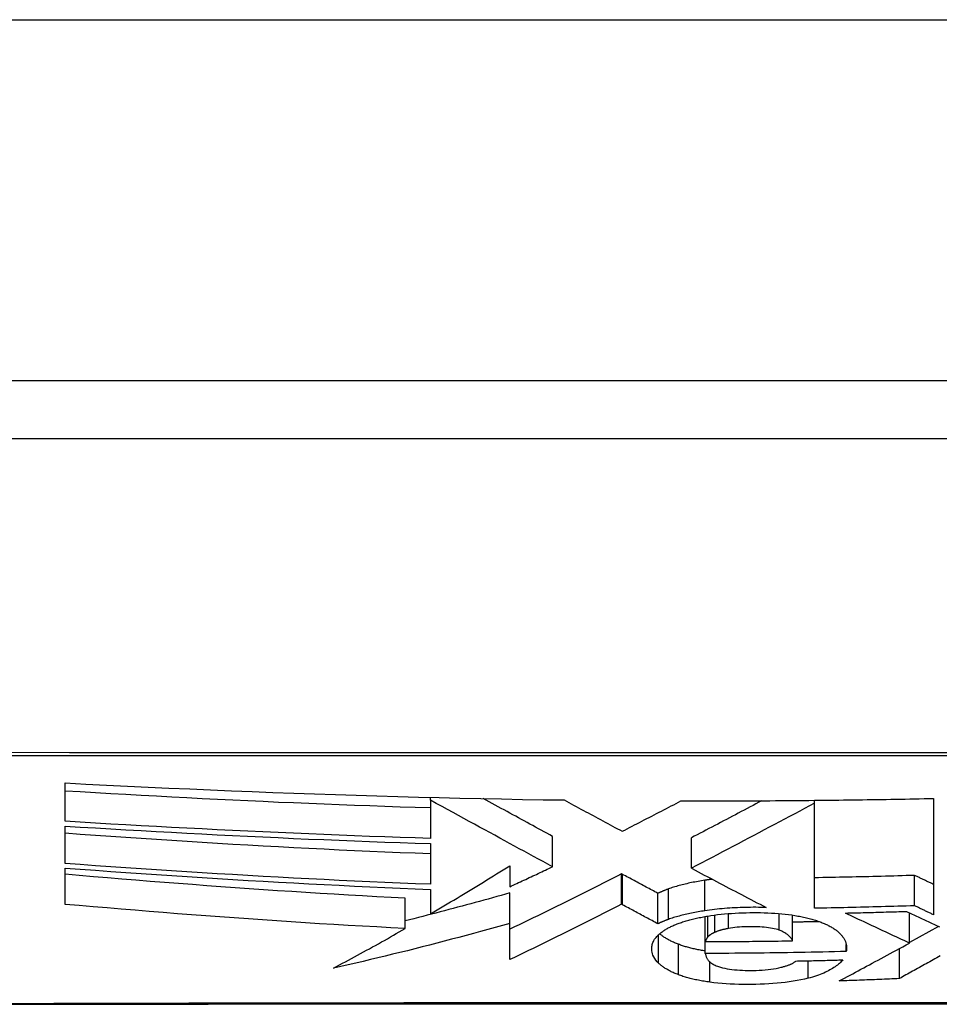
# Model space of a CAD drawing. Header units: inches. Extents: x 19 to 446, y 48 to 210.
# Tile 23 of 256: x 58.814 to 59.066, y 47.607 to 47.877. Entities that reach past the tile are written whole.
import ezdxf

# ---------------------------------------------------------------- set-up
doc = ezdxf.new("R2010")
doc.units = ezdxf.units.IN
doc.header["$MEASUREMENT"] = 0
doc.layers.add('Visible Edges(ANSI)', color=7, linetype='Continuous', lineweight=25)
doc.layers.add('Visible Tangent Edges(ANSI)', color=7, linetype='Continuous', lineweight=25)

msp = doc.modelspace()

# ---------------------------------------------------------------- linework, layer by layer
at = {"layer": 'Visible Edges(ANSI)'}
for p, q in [((60.32648, 47.77821), (18.72148, 47.77821)), ((58.57279, 47.76246), (59.43017, 47.76246)), ((58.82632, 47.65756), (58.82632, 47.66806)), ((58.92648, 47.66332), (58.92648, 47.6641)), ((58.92649, 47.66332), (58.92648, 47.66332)), ((58.92648, 47.66332), (58.92648, 47.65288)), ((59.03169, 47.6633), (59.03238, 47.66331)), ((59.03169, 47.66252), (59.03169, 47.6633)), ((59.03169, 47.63373), (59.03169, 47.66252)), ((59.03238, 47.66331), (59.03318, 47.66332)), ((59.06431, 47.66382), (59.06431, 47.63194)), ((58.82632, 47.64599), (58.82632, 47.65625)), ((58.9599, 47.64509), (58.9599, 47.65343)), ((58.92648, 47.65147), (58.92648, 47.6403)), ((58.99797, 47.64469), (58.99797, 47.65303)), ((58.94817, 47.64535), (58.94817, 47.63961)), ((58.82632, 47.6348), (58.82632, 47.64473)), ((58.97909, 47.64302), (58.97885, 47.64315)), ((58.97885, 47.63481), (58.97885, 47.64315)), ((58.99797, 47.64469), (58.99813, 47.64461)), ((59.05914, 47.63441), (59.05914, 47.64274)), ((58.92648, 47.63891), (58.92648, 47.63222)), ((58.94818, 47.62959), (58.94818, 47.63792)), ((58.98879, 47.62946), (58.98879, 47.63781)), ((58.91954, 47.62818), (58.91954, 47.63649)), ((58.97909, 47.63468), (58.97885, 47.63481)), ((59.02571, 47.62481), (59.02571, 47.63184)), ((59.05776, 47.62418), (59.05776, 47.63247)), ((58.94817, 47.61965), (58.94818, 47.62959)), ((59.00178, 47.62461), (59.00178, 47.63147)), ((59.06566, 47.62874), (59.05776, 47.62432)), ((59.00178, 47.62135), (59.00178, 47.62461)), ((59.04041, 47.6219), (59.04041, 47.62377)), ((59.05496, 47.61444), (59.05496, 47.62267))]:
    msp.add_line(p, q, dxfattribs=at)
at = {"layer": 'Visible Edges(ANSI)', "flags": 128}
for points in [[(58.82632, 47.66806), (58.83201, 47.66776), (58.83771, 47.66748), (58.8434, 47.6672), (58.8491, 47.66693), (58.85479, 47.66666), (58.86049, 47.66641), (58.86619, 47.66616), (58.87189, 47.66592), (58.87759, 47.66569), (58.8833, 47.66547), (58.889, 47.66526), (58.8947, 47.66505), (58.90039, 47.66486), (58.90609, 47.66468), (58.91178, 47.6645), (58.91747, 47.66434), (58.92316, 47.66419), (58.92885, 47.66404), (58.93455, 47.66391), (58.94024, 47.66379), (58.94595, 47.66367), (58.95165, 47.66357), (58.95736, 47.66348), (58.96307, 47.6634)], [(58.92648, 47.66121), (58.92231, 47.66133), (58.91814, 47.66147), (58.91397, 47.66161), (58.90981, 47.66175), (58.90564, 47.66191), (58.90147, 47.66206), (58.8973, 47.66223), (58.89313, 47.6624), (58.88896, 47.66257), (58.88479, 47.66275), (58.88062, 47.66294), (58.87644, 47.66313), (58.87226, 47.66333), (58.86809, 47.66353), (58.86391, 47.66374), (58.85973, 47.66396), (58.85555, 47.66418), (58.85138, 47.6644), (58.8472, 47.66463), (58.84302, 47.66486), (58.83885, 47.6651), (58.83467, 47.66534), (58.8305, 47.66559), (58.82632, 47.66584)], [(58.9599, 47.64509), (58.95861, 47.64579), (58.95731, 47.6465), (58.95602, 47.6472), (58.95472, 47.64791), (58.95342, 47.64862), (58.95211, 47.64933), (58.95079, 47.65005), (58.94947, 47.65077), (58.94814, 47.6515), (58.9468, 47.65223), (58.94545, 47.65297), (58.94409, 47.65371), (58.94271, 47.65446), (58.94133, 47.65522), (58.93992, 47.65598), (58.93851, 47.65676), (58.93707, 47.65754), (58.93562, 47.65833), (58.93415, 47.65914), (58.93266, 47.65995), (58.93115, 47.66078), (58.92962, 47.66161), (58.92806, 47.66246), (58.92649, 47.66332)], [(58.9599, 47.65343), (58.95913, 47.65385), (58.95836, 47.65427), (58.95759, 47.65468), (58.95682, 47.6551), (58.95605, 47.65552), (58.95528, 47.65594), (58.9545, 47.65637), (58.95373, 47.65679), (58.95295, 47.65721), (58.95217, 47.65764), (58.95139, 47.65806), (58.95061, 47.65849), (58.94982, 47.65892), (58.94903, 47.65935), (58.94824, 47.65978), (58.94744, 47.66022), (58.94664, 47.66065), (58.94584, 47.66109), (58.94503, 47.66153), (58.94422, 47.66197), (58.9434, 47.66242), (58.94258, 47.66287), (58.94176, 47.66332), (58.94093, 47.66377)], [(58.96307, 47.6634), (58.96372, 47.66305), (58.96438, 47.66269), (58.96504, 47.66234), (58.9657, 47.66198), (58.96636, 47.66162), (58.96702, 47.66127), (58.96768, 47.66091), (58.96835, 47.66055), (58.96901, 47.66019), (58.96968, 47.65984), (58.97034, 47.65948), (58.97101, 47.65912), (58.97168, 47.65876), (58.97234, 47.6584), (58.97301, 47.65804), (58.97368, 47.65768), (58.97435, 47.65732), (58.97502, 47.65696), (58.97568, 47.6566), (58.97635, 47.65624), (58.97702, 47.65589), (58.97769, 47.65553), (58.97835, 47.65517), (58.97902, 47.65481)], [(58.97902, 47.65481), (58.97969, 47.65516), (58.98036, 47.6555), (58.98103, 47.65585), (58.9817, 47.65619), (58.98237, 47.65654), (58.98305, 47.65689), (58.98372, 47.65724), (58.98439, 47.65758), (58.98506, 47.65793), (58.98573, 47.65828), (58.9864, 47.65863), (58.98708, 47.65897), (58.98775, 47.65932), (58.98842, 47.65967), (58.98909, 47.66002), (58.98976, 47.66037), (58.99043, 47.66072), (58.9911, 47.66106), (58.99177, 47.66141), (58.99244, 47.66176), (58.99311, 47.66211), (58.99377, 47.66246), (58.99444, 47.66281), (58.99511, 47.66315)], [(58.99511, 47.66315), (58.99663, 47.66315), (58.99816, 47.66315), (58.99968, 47.66315), (59.00121, 47.66315), (59.00273, 47.66315), (59.00426, 47.66315), (59.00578, 47.66315), (59.0073, 47.66315), (59.00883, 47.66316), (59.01035, 47.66316), (59.01188, 47.66317), (59.0134, 47.66317), (59.01492, 47.66318), (59.01645, 47.66319), (59.01797, 47.66319), (59.0195, 47.6632), (59.02102, 47.66321), (59.02255, 47.66322), (59.02407, 47.66324), (59.0256, 47.66325), (59.02712, 47.66326), (59.02864, 47.66327), (59.03017, 47.66329), (59.03169, 47.6633)], [(59.01726, 47.66319), (59.01646, 47.66277), (59.01565, 47.66234), (59.01485, 47.66192), (59.01404, 47.66149), (59.01324, 47.66106), (59.01243, 47.66064), (59.01163, 47.66021), (59.01082, 47.65979), (59.01001, 47.65936), (59.0092, 47.65893), (59.0084, 47.65851), (59.00759, 47.65808), (59.00678, 47.65766), (59.00598, 47.65723), (59.00517, 47.65681), (59.00437, 47.65639), (59.00356, 47.65596), (59.00276, 47.65554), (59.00196, 47.65512), (59.00116, 47.6547), (59.00036, 47.65428), (58.99956, 47.65387), (58.99876, 47.65345), (58.99797, 47.65303)], [(59.03169, 47.66252), (59.03035, 47.66181), (59.029, 47.66109), (59.02764, 47.66037), (59.02627, 47.65964), (59.02489, 47.6589), (59.02351, 47.65817), (59.02211, 47.65742), (59.02071, 47.65668), (59.0193, 47.65593), (59.01789, 47.65518), (59.01647, 47.65443), (59.01505, 47.65368), (59.01362, 47.65292), (59.0122, 47.65217), (59.01077, 47.65142), (59.00934, 47.65066), (59.00791, 47.64991), (59.00648, 47.64916), (59.00505, 47.6484), (59.00363, 47.64766), (59.00221, 47.64691), (59.00079, 47.64617), (58.99938, 47.64543), (58.99797, 47.64469)], [(59.03318, 47.66332), (59.03448, 47.66333), (59.03578, 47.66335), (59.03708, 47.66337), (59.03837, 47.66338), (59.03967, 47.6634), (59.04097, 47.66341), (59.04227, 47.66343), (59.04356, 47.66345), (59.04486, 47.66347), (59.04616, 47.66349), (59.04746, 47.66351), (59.04875, 47.66353), (59.05005, 47.66355), (59.05135, 47.66357), (59.05264, 47.66359), (59.05394, 47.66362), (59.05524, 47.66364), (59.05653, 47.66366), (59.05783, 47.66369), (59.05912, 47.66371), (59.06042, 47.66374), (59.06172, 47.66376), (59.06301, 47.66379), (59.06431, 47.66382)], [(58.92648, 47.65288), (58.92231, 47.65301), (58.91814, 47.65314), (58.91397, 47.65328), (58.90979, 47.65343), (58.90562, 47.65359), (58.90144, 47.65375), (58.89727, 47.65391), (58.89309, 47.65408), (58.88891, 47.65426), (58.88473, 47.65445), (58.88056, 47.65463), (58.87638, 47.65483), (58.8722, 47.65503), (58.86803, 47.65523), (58.86385, 47.65545), (58.85968, 47.65566), (58.85551, 47.65588), (58.85134, 47.65611), (58.84716, 47.65634), (58.84299, 47.65657), (58.83882, 47.65681), (58.83466, 47.65706), (58.83049, 47.65731), (58.82632, 47.65756)], [(58.82632, 47.65625), (58.83048, 47.65599), (58.83465, 47.65574), (58.83882, 47.65549), (58.84298, 47.65524), (58.84715, 47.655), (58.85132, 47.65477), (58.85549, 47.65454), (58.85966, 47.65431), (58.86383, 47.65409), (58.86801, 47.65388), (58.87218, 47.65367), (58.87635, 47.65346), (58.88053, 47.65326), (58.88471, 47.65307), (58.88888, 47.65288), (58.89306, 47.6527), (58.89724, 47.65253), (58.90142, 47.65236), (58.9056, 47.65219), (58.90978, 47.65203), (58.91396, 47.65188), (58.91813, 47.65174), (58.92231, 47.6516), (58.92648, 47.65147)], [(58.92648, 47.64863), (58.92231, 47.64879), (58.91815, 47.64895), (58.91398, 47.64912), (58.90981, 47.6493), (58.90564, 47.64949), (58.90148, 47.64968), (58.89731, 47.64989), (58.89314, 47.65009), (58.88897, 47.65031), (58.8848, 47.65053), (58.88063, 47.65076), (58.87645, 47.65099), (58.87228, 47.65124), (58.8681, 47.65148), (58.86392, 47.65174), (58.85974, 47.65199), (58.85556, 47.65226), (58.85138, 47.65253), (58.8472, 47.65281), (58.84302, 47.65309), (58.83884, 47.65337), (58.83467, 47.65366), (58.83049, 47.65396), (58.82632, 47.65426)], [(58.92648, 47.6403), (58.92232, 47.64046), (58.91815, 47.64063), (58.91398, 47.64081), (58.90981, 47.64099), (58.90564, 47.64118), (58.90147, 47.64137), (58.89729, 47.64158), (58.89312, 47.64179), (58.88894, 47.64201), (58.88476, 47.64223), (58.88059, 47.64246), (58.87641, 47.6427), (58.87223, 47.64294), (58.86805, 47.64319), (58.86387, 47.64345), (58.85969, 47.64371), (58.85551, 47.64398), (58.85134, 47.64425), (58.84716, 47.64453), (58.84299, 47.64481), (58.83882, 47.6451), (58.83465, 47.64539), (58.83048, 47.64569), (58.82632, 47.64599)], [(58.92648, 47.63222), (58.92739, 47.63275), (58.92829, 47.63328), (58.9292, 47.63382), (58.93011, 47.63436), (58.93101, 47.6349), (58.93192, 47.63544), (58.93283, 47.63598), (58.93374, 47.63653), (58.93464, 47.63708), (58.93555, 47.63762), (58.93646, 47.63817), (58.93736, 47.63872), (58.93827, 47.63927), (58.93917, 47.63982), (58.94008, 47.64037), (58.94098, 47.64092), (58.94189, 47.64147), (58.94279, 47.64203), (58.94369, 47.64258), (58.94459, 47.64313), (58.94549, 47.64369), (58.94638, 47.64424), (58.94728, 47.64479), (58.94817, 47.64535)], [(58.94817, 47.63961), (58.94866, 47.63983), (58.94915, 47.64006), (58.94964, 47.64029), (58.95013, 47.64051), (58.95062, 47.64074), (58.9511, 47.64097), (58.95159, 47.6412), (58.95208, 47.64142), (58.95257, 47.64165), (58.95306, 47.64188), (58.95355, 47.64211), (58.95404, 47.64234), (58.95453, 47.64257), (58.95502, 47.64279), (58.95551, 47.64302), (58.95599, 47.64325), (58.95648, 47.64348), (58.95697, 47.64371), (58.95746, 47.64394), (58.95795, 47.64417), (58.95843, 47.6444), (58.95892, 47.64463), (58.95941, 47.64486), (58.9599, 47.64509)], [(58.82632, 47.64473), (58.83049, 47.64442), (58.83467, 47.64412), (58.83885, 47.64382), (58.84302, 47.64352), (58.8472, 47.64323), (58.85138, 47.64295), (58.85556, 47.64267), (58.85975, 47.64239), (58.86393, 47.64213), (58.8681, 47.64187), (58.87228, 47.64161), (58.87646, 47.64136), (58.88063, 47.64112), (58.88481, 47.64088), (58.88898, 47.64065), (58.89315, 47.64043), (58.89731, 47.64022), (58.90148, 47.64001), (58.90565, 47.63981), (58.90981, 47.63961), (58.91398, 47.63943), (58.91815, 47.63925), (58.92231, 47.63908), (58.92648, 47.63891)], [(58.91954, 47.63649), (58.91565, 47.63669), (58.91176, 47.6369), (58.90787, 47.63711), (58.90398, 47.63733), (58.90009, 47.63756), (58.89621, 47.63779), (58.89232, 47.63803), (58.88844, 47.63828), (58.88456, 47.63854), (58.88068, 47.6388), (58.8768, 47.63907), (58.87292, 47.63934), (58.86904, 47.63962), (58.86516, 47.63991), (58.86128, 47.6402), (58.85741, 47.64049), (58.85353, 47.64079), (58.84964, 47.6411), (58.84576, 47.64141), (58.84187, 47.64173), (58.83798, 47.64205), (58.83409, 47.64238), (58.83021, 47.64271), (58.82632, 47.64304)], [(58.97885, 47.64315), (58.9776, 47.64252), (58.97635, 47.64188), (58.9751, 47.64124), (58.97383, 47.6406), (58.97257, 47.63996), (58.9713, 47.63932), (58.97003, 47.63868), (58.96875, 47.63804), (58.96747, 47.6374), (58.96619, 47.63676), (58.9649, 47.63612), (58.96362, 47.63548), (58.96233, 47.63485), (58.96104, 47.63421), (58.95976, 47.63358), (58.95847, 47.63294), (58.95718, 47.63231), (58.95589, 47.63169), (58.9546, 47.63106), (58.95331, 47.63044), (58.95203, 47.62982), (58.95074, 47.62921), (58.94946, 47.62859), (58.94818, 47.62799)], [(58.98879, 47.63781), (58.98838, 47.63802), (58.98798, 47.63824), (58.98757, 47.63846), (58.98717, 47.63867), (58.98676, 47.63889), (58.98636, 47.63911), (58.98595, 47.63933), (58.98555, 47.63954), (58.98514, 47.63976), (58.98474, 47.63998), (58.98433, 47.6402), (58.98393, 47.64041), (58.98352, 47.64063), (58.98312, 47.64085), (58.98272, 47.64107), (58.98231, 47.64129), (58.98191, 47.6415), (58.98151, 47.64172), (58.9811, 47.64194), (58.9807, 47.64215), (58.9803, 47.64237), (58.97989, 47.64259), (58.97949, 47.64281), (58.97909, 47.64302)], [(58.99813, 47.64461), (58.99896, 47.64417), (58.9998, 47.64372), (59.00064, 47.64328), (59.00148, 47.64283), (59.00233, 47.64239), (59.00317, 47.64194), (59.00402, 47.64149), (59.00486, 47.64105), (59.00571, 47.6406), (59.00656, 47.64015), (59.00741, 47.63971), (59.00826, 47.63926), (59.00911, 47.63881), (59.00996, 47.63837), (59.01081, 47.63792), (59.01167, 47.63748), (59.01252, 47.63703), (59.01337, 47.63659), (59.01422, 47.63614), (59.01507, 47.6357), (59.01592, 47.63525), (59.01677, 47.63481), (59.01762, 47.63437), (59.01847, 47.63393)], [(59.05914, 47.64274), (59.058, 47.6427), (59.05686, 47.64267), (59.05572, 47.64263), (59.05457, 47.6426), (59.05343, 47.64256), (59.05229, 47.64253), (59.05114, 47.6425), (59.05, 47.64247), (59.04886, 47.64244), (59.04771, 47.64241), (59.04657, 47.64238), (59.04543, 47.64235), (59.04428, 47.64232), (59.04314, 47.6423), (59.042, 47.64227), (59.04085, 47.64225), (59.03971, 47.64222), (59.03856, 47.6422), (59.03742, 47.64217), (59.03627, 47.64215), (59.03513, 47.64213), (59.03398, 47.64211), (59.03284, 47.64209), (59.03169, 47.64207)], [(59.06431, 47.64027), (59.06409, 47.64037), (59.06388, 47.64047), (59.06366, 47.64057), (59.06345, 47.64068), (59.06323, 47.64078), (59.06302, 47.64088), (59.0628, 47.64098), (59.06258, 47.64109), (59.06237, 47.64119), (59.06215, 47.64129), (59.06194, 47.6414), (59.06172, 47.6415), (59.06151, 47.6416), (59.06129, 47.6417), (59.06108, 47.64181), (59.06086, 47.64191), (59.06065, 47.64201), (59.06043, 47.64212), (59.06022, 47.64222), (59.06, 47.64232), (59.05979, 47.64243), (59.05957, 47.64253), (59.05936, 47.64263), (59.05914, 47.64274)], [(59.00164, 47.64139), (59.00117, 47.64132), (59.0007, 47.64124), (59.00024, 47.64116), (58.99978, 47.64108), (58.99933, 47.641), (58.99888, 47.64092), (58.99843, 47.64083), (58.99799, 47.64074), (58.99756, 47.64065), (58.99713, 47.64056), (58.9967, 47.64046), (58.99628, 47.64036), (58.99586, 47.64026), (58.99545, 47.64016), (58.99504, 47.64005), (58.99464, 47.63994), (58.99425, 47.63983), (58.99386, 47.63972), (58.99347, 47.63961), (58.9931, 47.63949), (58.99273, 47.63937), (58.99236, 47.63925), (58.992, 47.63913), (58.99165, 47.63901)], [(59.00369, 47.64167), (59.0036, 47.64166), (59.00351, 47.64165), (59.00343, 47.64164), (59.00334, 47.64162), (59.00326, 47.64161), (59.00317, 47.6416), (59.00308, 47.64159), (59.003, 47.64158), (59.00291, 47.64157), (59.00283, 47.64156), (59.00274, 47.64155), (59.00266, 47.64153), (59.00257, 47.64152), (59.00249, 47.64151), (59.0024, 47.6415), (59.00232, 47.64149), (59.00223, 47.64148), (59.00215, 47.64146), (59.00206, 47.64145), (59.00198, 47.64144), (59.00189, 47.64143), (59.00181, 47.64141), (59.00173, 47.6414), (59.00164, 47.64139)], [(58.94818, 47.63792), (58.947, 47.63759), (58.94581, 47.63725), (58.94463, 47.63692), (58.94344, 47.63659), (58.94225, 47.63626), (58.94106, 47.63593), (58.93987, 47.6356), (58.93868, 47.63528), (58.93749, 47.63495), (58.9363, 47.63463), (58.93511, 47.63431), (58.93391, 47.63399), (58.93272, 47.63367), (58.93152, 47.63335), (58.93033, 47.63304), (58.92913, 47.63272), (58.92794, 47.63241), (58.92674, 47.6321), (58.92554, 47.63179), (58.92434, 47.63148), (58.92314, 47.63118), (58.92194, 47.63087), (58.92074, 47.63057), (58.91954, 47.63027)], [(58.99165, 47.63901), (58.99152, 47.63896), (58.99139, 47.63891), (58.99126, 47.63886), (58.99113, 47.63882), (58.99101, 47.63877), (58.99088, 47.63872), (58.99076, 47.63867), (58.99063, 47.63862), (58.99051, 47.63857), (58.99039, 47.63852), (58.99027, 47.63847), (58.99015, 47.63842), (58.99003, 47.63837), (58.98991, 47.63832), (58.98979, 47.63827), (58.98968, 47.63822), (58.98956, 47.63817), (58.98945, 47.63812), (58.98934, 47.63807), (58.98922, 47.63802), (58.98911, 47.63796), (58.989, 47.63791), (58.98889, 47.63786), (58.98879, 47.63781)], [(58.91954, 47.62818), (58.91563, 47.62838), (58.91173, 47.62859), (58.90782, 47.6288), (58.90391, 47.62903), (58.9, 47.62926), (58.89609, 47.6295), (58.89219, 47.62975), (58.88828, 47.63), (58.88437, 47.63026), (58.88047, 47.63052), (58.87657, 47.6308), (58.87268, 47.63107), (58.86878, 47.63136), (58.86489, 47.63165), (58.86101, 47.63194), (58.85713, 47.63224), (58.85325, 47.63255), (58.84939, 47.63286), (58.84552, 47.63317), (58.84167, 47.63349), (58.83782, 47.63381), (58.83398, 47.63413), (58.83015, 47.63446), (58.82632, 47.6348)], [(58.97885, 47.63481), (58.9776, 47.63417), (58.97635, 47.63354), (58.97509, 47.6329), (58.97383, 47.63226), (58.97257, 47.63162), (58.9713, 47.63098), (58.97002, 47.63034), (58.96875, 47.6297), (58.96747, 47.62906), (58.96618, 47.62842), (58.9649, 47.62778), (58.96361, 47.62714), (58.96233, 47.62651), (58.96104, 47.62587), (58.95975, 47.62524), (58.95846, 47.62461), (58.95717, 47.62398), (58.95588, 47.62335), (58.95459, 47.62273), (58.95331, 47.62211), (58.95202, 47.62149), (58.95073, 47.62087), (58.94945, 47.62026), (58.94817, 47.61965)], [(58.98879, 47.62946), (58.98838, 47.62968), (58.98798, 47.6299), (58.98757, 47.63012), (58.98717, 47.63033), (58.98676, 47.63055), (58.98636, 47.63077), (58.98595, 47.63099), (58.98555, 47.6312), (58.98514, 47.63142), (58.98474, 47.63164), (58.98433, 47.63186), (58.98393, 47.63207), (58.98352, 47.63229), (58.98312, 47.63251), (58.98272, 47.63273), (58.98231, 47.63294), (58.98191, 47.63316), (58.98151, 47.63338), (58.9811, 47.6336), (58.9807, 47.63381), (58.9803, 47.63403), (58.97989, 47.63425), (58.97949, 47.63447), (58.97909, 47.63468)], [(59.05914, 47.63441), (59.058, 47.63437), (59.05686, 47.63433), (59.05571, 47.6343), (59.05457, 47.63426), (59.05342, 47.63423), (59.05228, 47.6342), (59.05114, 47.63417), (59.04999, 47.63413), (59.04885, 47.6341), (59.0477, 47.63407), (59.04656, 47.63404), (59.04542, 47.63402), (59.04427, 47.63399), (59.04313, 47.63396), (59.04199, 47.63393), (59.04084, 47.63391), (59.0397, 47.63388), (59.03856, 47.63386), (59.03741, 47.63383), (59.03627, 47.63381), (59.03512, 47.63379), (59.03398, 47.63377), (59.03283, 47.63375), (59.03169, 47.63373)], [(59.06431, 47.63194), (59.06409, 47.63204), (59.06388, 47.63214), (59.06366, 47.63225), (59.06345, 47.63235), (59.06323, 47.63245), (59.06302, 47.63255), (59.0628, 47.63266), (59.06258, 47.63276), (59.06237, 47.63286), (59.06215, 47.63296), (59.06194, 47.63307), (59.06172, 47.63317), (59.06151, 47.63327), (59.06129, 47.63337), (59.06108, 47.63348), (59.06086, 47.63358), (59.06065, 47.63368), (59.06043, 47.63379), (59.06022, 47.63389), (59.06, 47.63399), (59.05979, 47.6341), (59.05957, 47.6342), (59.05936, 47.6343), (59.05914, 47.63441)], [(59.00164, 47.63305), (59.00117, 47.63297), (59.0007, 47.6329), (59.00024, 47.63282), (58.99978, 47.63274), (58.99933, 47.63266), (58.99888, 47.63258), (58.99843, 47.63249), (58.99799, 47.6324), (58.99756, 47.63231), (58.99713, 47.63221), (58.9967, 47.63212), (58.99628, 47.63202), (58.99586, 47.63192), (58.99545, 47.63181), (58.99504, 47.63171), (58.99464, 47.6316), (58.99425, 47.63149), (58.99386, 47.63138), (58.99347, 47.63127), (58.9931, 47.63115), (58.99273, 47.63103), (58.99236, 47.63091), (58.992, 47.63079), (58.99165, 47.63066)], [(58.99464, 47.62965), (58.99494, 47.62976), (58.99525, 47.62986), (58.99557, 47.62997), (58.99589, 47.63007), (58.99622, 47.63017), (58.99655, 47.63027), (58.99688, 47.63037), (58.99722, 47.63046), (58.99757, 47.63056), (58.99792, 47.63065), (58.99828, 47.63074), (58.99864, 47.63083), (58.99901, 47.63091), (58.99938, 47.631), (58.99975, 47.63108), (59.00013, 47.63116), (59.00051, 47.63123), (59.0009, 47.63131), (59.00128, 47.63138), (59.00168, 47.63145), (59.00207, 47.63152), (59.00247, 47.63159), (59.00288, 47.63166), (59.00329, 47.63172)], [(59.01847, 47.63393), (59.01776, 47.63395), (59.01705, 47.63397), (59.01634, 47.63397), (59.01563, 47.63398), (59.01491, 47.63398), (59.0142, 47.63397), (59.01348, 47.63397), (59.01276, 47.63395), (59.01204, 47.63393), (59.01132, 47.63391), (59.01061, 47.63388), (59.00989, 47.63385), (59.00918, 47.63381), (59.00847, 47.63377), (59.00777, 47.63372), (59.00707, 47.63367), (59.00637, 47.63361), (59.00568, 47.63354), (59.00499, 47.63347), (59.00431, 47.6334), (59.00363, 47.63332), (59.00296, 47.63323), (59.0023, 47.63314), (59.00164, 47.63305)], [(59.00329, 47.63172), (59.00421, 47.63185), (59.00514, 47.63197), (59.00609, 47.63208), (59.00705, 47.63218), (59.00802, 47.63226), (59.00899, 47.63233), (59.00998, 47.63239), (59.01097, 47.63244), (59.01197, 47.63248), (59.01297, 47.63251), (59.01397, 47.63252), (59.01497, 47.63253), (59.01596, 47.63253), (59.01694, 47.63252), (59.01793, 47.63249), (59.01891, 47.63246), (59.01988, 47.63241), (59.02084, 47.63236), (59.02179, 47.63229), (59.02273, 47.6322), (59.02365, 47.63211), (59.02456, 47.632), (59.02545, 47.63188), (59.02633, 47.63174)], [(59.02633, 47.63174), (59.02674, 47.63167), (59.02715, 47.6316), (59.02755, 47.63152), (59.02795, 47.63144), (59.02834, 47.63136), (59.02873, 47.63128), (59.02911, 47.6312), (59.02948, 47.63111), (59.02985, 47.63102), (59.03022, 47.63093), (59.03058, 47.63084), (59.03093, 47.63074), (59.03128, 47.63064), (59.03162, 47.63054), (59.03196, 47.63044), (59.03229, 47.63033), (59.03261, 47.63022), (59.03292, 47.63011), (59.03323, 47.63), (59.03353, 47.62989), (59.03383, 47.62977), (59.03411, 47.62965), (59.03439, 47.62953), (59.03467, 47.62941)], [(59.04015, 47.63241), (59.04085, 47.63243), (59.04155, 47.63244), (59.04225, 47.63246), (59.04295, 47.63247), (59.04365, 47.63249), (59.04435, 47.63251), (59.04505, 47.63253), (59.04575, 47.63254), (59.04645, 47.63256), (59.04715, 47.63258), (59.04785, 47.6326), (59.04854, 47.63262), (59.04924, 47.63264), (59.04994, 47.63266), (59.05064, 47.63268), (59.05134, 47.6327), (59.05204, 47.63272), (59.05274, 47.63274), (59.05344, 47.63276), (59.05413, 47.63278), (59.05483, 47.6328), (59.05553, 47.63282), (59.05623, 47.63284), (59.05693, 47.63287)], [(59.05776, 47.62418), (59.05702, 47.62452), (59.05629, 47.62485), (59.05555, 47.62519), (59.05482, 47.62553), (59.05408, 47.62586), (59.05335, 47.6262), (59.05261, 47.62654), (59.05188, 47.62689), (59.05114, 47.62723), (59.05041, 47.62757), (59.04967, 47.62791), (59.04894, 47.62826), (59.0482, 47.6286), (59.04747, 47.62894), (59.04673, 47.62929), (59.046, 47.62963), (59.04527, 47.62998), (59.04453, 47.63033), (59.0438, 47.63067), (59.04307, 47.63102), (59.04234, 47.63137), (59.04161, 47.63171), (59.04088, 47.63206), (59.04015, 47.63241)], [(59.05693, 47.63287), (59.05732, 47.63268), (59.05771, 47.63249), (59.0581, 47.6323), (59.0585, 47.63212), (59.05889, 47.63193), (59.05928, 47.63174), (59.05967, 47.63156), (59.06007, 47.63137), (59.06046, 47.63118), (59.06085, 47.631), (59.06124, 47.63081), (59.06164, 47.63062), (59.06203, 47.63044), (59.06242, 47.63025), (59.06282, 47.63007), (59.06321, 47.62988), (59.0636, 47.6297), (59.06399, 47.62951), (59.06439, 47.62933), (59.06478, 47.62915), (59.06517, 47.62896), (59.06557, 47.62878), (59.06596, 47.62859)], [(58.94818, 47.62959), (58.94619, 47.62903), (58.9442, 47.62847), (58.9422, 47.62792), (58.94021, 47.62737), (58.93821, 47.62682), (58.9362, 47.62628), (58.9342, 47.62574), (58.9322, 47.62521), (58.93019, 47.62468), (58.92818, 47.62415), (58.92617, 47.62363), (58.92415, 47.62312), (58.92214, 47.62261), (58.92012, 47.6221), (58.9181, 47.6216), (58.91608, 47.62111), (58.91406, 47.62062), (58.91204, 47.62013), (58.91002, 47.61965), (58.90799, 47.61918), (58.90597, 47.61871), (58.90394, 47.61825), (58.90192, 47.6178), (58.89989, 47.61735)], [(58.99165, 47.63066), (58.99152, 47.63062), (58.99139, 47.63057), (58.99126, 47.63052), (58.99113, 47.63047), (58.99101, 47.63043), (58.99088, 47.63038), (58.99076, 47.63033), (58.99063, 47.63028), (58.99051, 47.63023), (58.99039, 47.63018), (58.99027, 47.63013), (58.99015, 47.63008), (58.99003, 47.63003), (58.98991, 47.62998), (58.98979, 47.62993), (58.98968, 47.62988), (58.98956, 47.62983), (58.98945, 47.62978), (58.98934, 47.62973), (58.98922, 47.62967), (58.98911, 47.62962), (58.989, 47.62957), (58.98889, 47.62952), (58.98879, 47.62946)], [(58.98905, 47.62655), (58.98921, 47.62669), (58.98937, 47.62683), (58.98955, 47.62698), (58.98972, 47.62712), (58.98991, 47.62725), (58.9901, 47.62739), (58.9903, 47.62753), (58.9905, 47.62766), (58.99071, 47.6278), (58.99092, 47.62793), (58.99115, 47.62806), (58.99137, 47.62819), (58.99161, 47.62832), (58.99185, 47.62845), (58.9921, 47.62857), (58.99235, 47.6287), (58.99262, 47.62882), (58.99288, 47.62894), (58.99316, 47.62907), (58.99344, 47.62918), (58.99373, 47.6293), (58.99403, 47.62942), (58.99433, 47.62953), (58.99464, 47.62965)], [(59.0331, 47.63005), (59.03279, 47.63004), (59.03248, 47.63004), (59.03218, 47.63003), (59.03187, 47.63002), (59.03156, 47.63002), (59.03125, 47.63001), (59.03095, 47.63), (59.03064, 47.63), (59.03033, 47.62999), (59.03002, 47.62998), (59.02971, 47.62998), (59.02941, 47.62997), (59.0291, 47.62997), (59.02879, 47.62996), (59.02848, 47.62995), (59.02817, 47.62995), (59.02787, 47.62994), (59.02756, 47.62994), (59.02725, 47.62993), (59.02694, 47.62992), (59.02663, 47.62992), (59.02632, 47.62991), (59.02602, 47.62991), (59.02571, 47.6299)], [(59.03467, 47.62941), (59.03495, 47.62928), (59.03522, 47.62915), (59.03548, 47.62902), (59.03574, 47.62889), (59.03598, 47.62876), (59.03623, 47.62862), (59.03646, 47.62848), (59.03669, 47.62835), (59.03691, 47.62821), (59.03712, 47.62807), (59.03732, 47.62793), (59.03752, 47.62778), (59.03771, 47.62764), (59.0379, 47.6275), (59.03808, 47.62735), (59.03825, 47.6272), (59.03841, 47.62706), (59.03857, 47.62691), (59.03872, 47.62676), (59.03886, 47.62661), (59.039, 47.62646), (59.03913, 47.6263), (59.03926, 47.62615), (59.03938, 47.626)], [(58.89989, 47.61735), (58.90071, 47.61778), (58.90153, 47.61822), (58.90235, 47.61865), (58.90317, 47.61909), (58.904, 47.61953), (58.90482, 47.61997), (58.90564, 47.62041), (58.90646, 47.62086), (58.90728, 47.6213), (58.9081, 47.62175), (58.90892, 47.6222), (58.90975, 47.62265), (58.91057, 47.62311), (58.91138, 47.62356), (58.9122, 47.62402), (58.91302, 47.62448), (58.91384, 47.62493), (58.91466, 47.62539), (58.91547, 47.62586), (58.91629, 47.62632), (58.9171, 47.62678), (58.91792, 47.62724), (58.91873, 47.62771), (58.91954, 47.62818)], [(58.98899, 47.61866), (58.98858, 47.61908), (58.98821, 47.61951), (58.98791, 47.61995), (58.98765, 47.62039), (58.98744, 47.62083), (58.98729, 47.62126), (58.98718, 47.62166), (58.98712, 47.62204), (58.98709, 47.62239), (58.98708, 47.6227), (58.98709, 47.62299), (58.98712, 47.62327), (58.98717, 47.62355), (58.98724, 47.62383), (58.98733, 47.62411), (58.98743, 47.62438), (58.98756, 47.62466), (58.98771, 47.62493), (58.98788, 47.62521), (58.98807, 47.62548), (58.98828, 47.62575), (58.98851, 47.62602), (58.98877, 47.62628), (58.98905, 47.62655)], [(58.99443, 47.62384), (58.99415, 47.62395), (58.99387, 47.62406), (58.9936, 47.62417), (58.99334, 47.62428), (58.99308, 47.62439), (58.99283, 47.62451), (58.99259, 47.62462), (58.99235, 47.62474), (58.99211, 47.62486), (58.99189, 47.62498), (58.99166, 47.62509), (58.99145, 47.62522), (58.99124, 47.62534), (58.99103, 47.62546), (58.99083, 47.62559), (58.99063, 47.62571), (58.99045, 47.62584), (58.99026, 47.62596), (58.99008, 47.62609), (58.98991, 47.62622), (58.98974, 47.62635), (58.98958, 47.62648), (58.98942, 47.62661), (58.98927, 47.62675)], [(59.00443, 47.62715), (59.00431, 47.6271), (59.00421, 47.62705), (59.0041, 47.627), (59.004, 47.62695), (59.00389, 47.6269), (59.0038, 47.62685), (59.0037, 47.6268), (59.0036, 47.62674), (59.00351, 47.62669), (59.00342, 47.62664), (59.00334, 47.62658), (59.00325, 47.62653), (59.00317, 47.62648), (59.00309, 47.62642), (59.00302, 47.62636), (59.00294, 47.62631), (59.00287, 47.62625), (59.0028, 47.6262), (59.00274, 47.62614), (59.00268, 47.62608), (59.00262, 47.62602), (59.00256, 47.62596), (59.00251, 47.62591), (59.00246, 47.62585)], [(59.00815, 47.6282), (59.00797, 47.62816), (59.0078, 47.62813), (59.00762, 47.6281), (59.00745, 47.62806), (59.00727, 47.62802), (59.0071, 47.62799), (59.00693, 47.62795), (59.00677, 47.62791), (59.0066, 47.62787), (59.00644, 47.62783), (59.00628, 47.62778), (59.00612, 47.62774), (59.00596, 47.6277), (59.00581, 47.62765), (59.00566, 47.62761), (59.00551, 47.62756), (59.00536, 47.62751), (59.00522, 47.62746), (59.00508, 47.62741), (59.00494, 47.62736), (59.00481, 47.62731), (59.00468, 47.62726), (59.00455, 47.62721), (59.00443, 47.62715)], [(59.02203, 47.62772), (59.02161, 47.62786), (59.02116, 47.628), (59.02067, 47.62812), (59.02016, 47.62822), (59.01963, 47.62831), (59.01908, 47.62839), (59.01851, 47.62846), (59.01792, 47.62852), (59.01733, 47.62856), (59.01672, 47.6286), (59.01611, 47.62862), (59.0155, 47.62864), (59.01488, 47.62865), (59.01426, 47.62865), (59.01364, 47.62865), (59.01301, 47.62863), (59.01238, 47.62861), (59.01175, 47.62859), (59.01112, 47.62855), (59.01051, 47.6285), (59.0099, 47.62844), (59.0093, 47.62837), (59.00872, 47.62829), (59.00815, 47.6282)], [(59.02571, 47.62481), (59.02564, 47.62494), (59.02556, 47.62507), (59.02547, 47.62521), (59.02539, 47.62534), (59.02529, 47.62547), (59.02519, 47.6256), (59.02508, 47.62573), (59.02497, 47.62586), (59.02485, 47.62599), (59.02472, 47.62611), (59.02459, 47.62624), (59.02444, 47.62636), (59.02429, 47.62649), (59.02414, 47.62661), (59.02397, 47.62673), (59.0238, 47.62685), (59.02361, 47.62696), (59.02342, 47.62708), (59.02321, 47.62719), (59.023, 47.6273), (59.02277, 47.62741), (59.02254, 47.62752), (59.02229, 47.62762), (59.02203, 47.62772)], [(59.00178, 47.622), (59.00144, 47.62205), (59.0011, 47.62211), (59.00076, 47.62217), (59.00042, 47.62223), (59.00009, 47.6223), (58.99975, 47.62236), (58.99943, 47.62243), (58.9991, 47.6225), (58.99878, 47.62257), (58.99846, 47.62264), (58.99815, 47.62272), (58.99784, 47.62279), (58.99753, 47.62287), (58.99723, 47.62295), (58.99693, 47.62303), (58.99663, 47.62312), (58.99634, 47.6232), (58.99605, 47.62329), (58.99577, 47.62338), (58.9955, 47.62347), (58.99522, 47.62356), (58.99495, 47.62365), (58.99469, 47.62375), (58.99443, 47.62384)], [(59.00246, 47.62585), (59.00242, 47.6258), (59.00238, 47.62575), (59.00234, 47.6257), (59.0023, 47.62565), (59.00226, 47.6256), (59.00223, 47.62554), (59.00219, 47.62549), (59.00215, 47.62544), (59.00212, 47.62539), (59.00209, 47.62534), (59.00206, 47.62529), (59.00203, 47.62524), (59.002, 47.62518), (59.00197, 47.62513), (59.00194, 47.62508), (59.00192, 47.62503), (59.0019, 47.62498), (59.00188, 47.62492), (59.00186, 47.62487), (59.00184, 47.62482), (59.00182, 47.62477), (59.00181, 47.62472), (59.00179, 47.62467), (59.00178, 47.62461)], [(59.00178, 47.62461), (59.00278, 47.62461), (59.00378, 47.62462), (59.00478, 47.62462), (59.00577, 47.62462), (59.00677, 47.62462), (59.00777, 47.62463), (59.00876, 47.62463), (59.00976, 47.62464), (59.01076, 47.62464), (59.01175, 47.62465), (59.01275, 47.62466), (59.01375, 47.62466), (59.01474, 47.62467), (59.01574, 47.62468), (59.01674, 47.62469), (59.01773, 47.6247), (59.01873, 47.62471), (59.01973, 47.62473), (59.02073, 47.62474), (59.02172, 47.62475), (59.02272, 47.62477), (59.02372, 47.62478), (59.02471, 47.6248), (59.02571, 47.62481)], [(59.03849, 47.61381), (59.03923, 47.61421), (59.03996, 47.6146), (59.0407, 47.615), (59.04144, 47.6154), (59.04219, 47.6158), (59.04293, 47.6162), (59.04369, 47.6166), (59.04444, 47.61701), (59.04521, 47.61742), (59.04598, 47.61783), (59.04675, 47.61825), (59.04754, 47.61867), (59.04833, 47.6191), (59.04913, 47.61953), (59.04994, 47.61997), (59.05076, 47.62041), (59.05159, 47.62086), (59.05243, 47.62131), (59.05329, 47.62177), (59.05415, 47.62224), (59.05503, 47.62271), (59.05593, 47.62319), (59.05684, 47.62368), (59.05776, 47.62418)], [(59.03938, 47.626), (59.0395, 47.62583), (59.03961, 47.62566), (59.03972, 47.62549), (59.03982, 47.62533), (59.03991, 47.62516), (59.04, 47.62499), (59.04008, 47.62482), (59.04015, 47.62465), (59.04021, 47.62448), (59.04027, 47.62431), (59.04032, 47.62414), (59.04037, 47.62397), (59.04041, 47.6238), (59.04044, 47.62363), (59.04047, 47.62346), (59.04049, 47.62328), (59.0405, 47.62311), (59.0405, 47.62294), (59.04051, 47.62277), (59.0405, 47.62259), (59.04049, 47.62242), (59.04047, 47.62224), (59.04044, 47.62207), (59.04041, 47.6219)], [(59.04041, 47.6219), (59.03881, 47.62185), (59.0372, 47.62181), (59.03559, 47.62177), (59.03398, 47.62173), (59.03237, 47.6217), (59.03076, 47.62166), (59.02915, 47.62163), (59.02754, 47.6216), (59.02593, 47.62157), (59.02432, 47.62154), (59.02271, 47.62151), (59.0211, 47.62149), (59.01949, 47.62147), (59.01788, 47.62145), (59.01627, 47.62143), (59.01466, 47.62141), (59.01305, 47.6214), (59.01144, 47.62139), (59.00983, 47.62138), (59.00822, 47.62137), (59.00661, 47.62136), (59.005, 47.62136), (59.00339, 47.62135), (59.00178, 47.62135)], [(59.00178, 47.62135), (59.00181, 47.62119), (59.00184, 47.62103), (59.00188, 47.62086), (59.00192, 47.6207), (59.00198, 47.62054), (59.00204, 47.62038), (59.00211, 47.62022), (59.0022, 47.62005), (59.00229, 47.6199), (59.00239, 47.61974), (59.00251, 47.61958), (59.00264, 47.61942), (59.00278, 47.61926), (59.00293, 47.61911), (59.0031, 47.61896), (59.00329, 47.61881), (59.00349, 47.61866), (59.00371, 47.61851), (59.00395, 47.61837), (59.0042, 47.61823), (59.00447, 47.6181), (59.00477, 47.61797), (59.00508, 47.61785), (59.00541, 47.61773)], [(58.99443, 47.6155), (58.99413, 47.61562), (58.99383, 47.61573), (58.99354, 47.61585), (58.99326, 47.61597), (58.99298, 47.6161), (58.99272, 47.61622), (58.99245, 47.61634), (58.9922, 47.61647), (58.99195, 47.6166), (58.99171, 47.61673), (58.99148, 47.61686), (58.99125, 47.61699), (58.99103, 47.61712), (58.99081, 47.61726), (58.9906, 47.61739), (58.9904, 47.61753), (58.9902, 47.61766), (58.99001, 47.6178), (58.98983, 47.61794), (58.98965, 47.61808), (58.98948, 47.61823), (58.98931, 47.61837), (58.98915, 47.61851), (58.98899, 47.61866)], [(59.0226, 47.61756), (59.02282, 47.61761), (59.02303, 47.61767), (59.02324, 47.61773), (59.02345, 47.61779), (59.02366, 47.61785), (59.02386, 47.61792), (59.02407, 47.61798), (59.02426, 47.61805), (59.02446, 47.61811), (59.02464, 47.61818), (59.02483, 47.61825), (59.025, 47.61832), (59.02517, 47.61839), (59.02534, 47.61847), (59.02549, 47.61854), (59.02565, 47.61862), (59.02579, 47.61869), (59.02592, 47.61877), (59.02605, 47.61885), (59.02617, 47.61893), (59.02627, 47.61902), (59.02637, 47.6191), (59.02646, 47.61918), (59.02654, 47.61927)], [(59.02654, 47.61927), (59.02708, 47.61928), (59.02762, 47.61929), (59.02816, 47.6193), (59.0287, 47.61931), (59.02924, 47.61932), (59.02978, 47.61933), (59.03032, 47.61935), (59.03086, 47.61936), (59.03139, 47.61937), (59.03193, 47.61938), (59.03247, 47.61939), (59.03301, 47.61941), (59.03355, 47.61942), (59.03409, 47.61943), (59.03463, 47.61945), (59.03517, 47.61946), (59.03571, 47.61947), (59.03625, 47.61949), (59.03679, 47.6195), (59.03733, 47.61952), (59.03787, 47.61953), (59.0384, 47.61955), (59.03894, 47.61956), (59.03948, 47.61958)], [(59.03948, 47.61958), (59.03926, 47.61934), (59.03903, 47.6191), (59.03878, 47.61887), (59.03852, 47.61863), (59.03825, 47.61839), (59.03796, 47.61816), (59.03766, 47.61793), (59.03734, 47.6177), (59.03701, 47.61747), (59.03666, 47.61725), (59.0363, 47.61702), (59.03591, 47.61681), (59.03552, 47.61659), (59.0351, 47.61638), (59.03467, 47.61617), (59.03422, 47.61597), (59.03375, 47.61577), (59.03326, 47.61558), (59.03276, 47.61539), (59.03224, 47.61521), (59.03169, 47.61503), (59.03113, 47.61487), (59.03055, 47.6147), (59.02995, 47.61455)], [(59.06615, 47.62069), (59.06566, 47.62041), (59.06518, 47.62014), (59.06469, 47.61987), (59.06421, 47.61961), (59.06374, 47.61934), (59.06326, 47.61907), (59.06278, 47.61881), (59.06231, 47.61854), (59.06184, 47.61828), (59.06137, 47.61801), (59.0609, 47.61775), (59.06043, 47.61749), (59.05996, 47.61723), (59.0595, 47.61697), (59.05904, 47.61671), (59.05858, 47.61646), (59.05812, 47.6162), (59.05766, 47.61595), (59.05721, 47.61569), (59.05676, 47.61544), (59.0563, 47.61519), (59.05585, 47.61493), (59.05541, 47.61468), (59.05496, 47.61444)], [(59.00303, 47.61347), (59.00262, 47.61353), (59.00221, 47.61359), (59.00181, 47.61365), (59.00142, 47.61371), (59.00103, 47.61378), (59.00064, 47.61385), (59.00025, 47.61392), (58.99987, 47.614), (58.99949, 47.61407), (58.99912, 47.61415), (58.99875, 47.61423), (58.99839, 47.61432), (58.99803, 47.6144), (58.99767, 47.61449), (58.99732, 47.61458), (58.99698, 47.61468), (58.99664, 47.61477), (58.99631, 47.61487), (58.99598, 47.61497), (58.99566, 47.61507), (58.99534, 47.61518), (58.99503, 47.61528), (58.99473, 47.61539), (58.99443, 47.6155)], [(59.00541, 47.61773), (59.00594, 47.61757), (59.00651, 47.61741), (59.00712, 47.61727), (59.00775, 47.61715), (59.00841, 47.61704), (59.00909, 47.61695), (59.00978, 47.61687), (59.01049, 47.61681), (59.0112, 47.61676), (59.01193, 47.61672), (59.01267, 47.61669), (59.01341, 47.61668), (59.01415, 47.61667), (59.01492, 47.61668), (59.01575, 47.61669), (59.01657, 47.61672), (59.01738, 47.61677), (59.01818, 47.61683), (59.01898, 47.61691), (59.01975, 47.61701), (59.0205, 47.61712), (59.02123, 47.61725), (59.02193, 47.61739), (59.0226, 47.61756)], [(59.02995, 47.61455), (59.02898, 47.61432), (59.02797, 47.61411), (59.02694, 47.61391), (59.02588, 47.61373), (59.0248, 47.61356), (59.02369, 47.61342), (59.02258, 47.61329), (59.02145, 47.61318), (59.0203, 47.61308), (59.01915, 47.613), (59.01799, 47.61294), (59.01683, 47.61289), (59.01565, 47.61285), (59.01448, 47.61283), (59.0133, 47.61283), (59.01213, 47.61283), (59.01096, 47.61286), (59.00979, 47.61289), (59.00863, 47.61295), (59.00748, 47.61302), (59.00635, 47.6131), (59.00522, 47.61321), (59.00412, 47.61333), (59.00303, 47.61347)], [(59.05496, 47.61444), (59.05428, 47.61441), (59.05359, 47.61438), (59.05291, 47.61435), (59.05222, 47.61432), (59.05153, 47.61429), (59.05085, 47.61426), (59.05016, 47.61423), (59.04948, 47.61421), (59.04879, 47.61418), (59.04811, 47.61415), (59.04742, 47.61412), (59.04673, 47.6141), (59.04605, 47.61407), (59.04536, 47.61405), (59.04467, 47.61402), (59.04399, 47.614), (59.0433, 47.61397), (59.04261, 47.61395), (59.04193, 47.61393), (59.04124, 47.6139), (59.04055, 47.61388), (59.03987, 47.61386), (59.03918, 47.61384), (59.03849, 47.61381)], [(58.80401, 47.60741), (58.8187, 47.60742), (58.83389, 47.60744), (58.84953, 47.60746), (58.86555, 47.60747), (58.8819, 47.60749), (58.89853, 47.6075), (58.91536, 47.60751), (58.93234, 47.60752), (58.94948, 47.60753), (58.9668, 47.60754), (58.98425, 47.60754), (59.00176, 47.60754), (59.01928, 47.60754), (59.03673, 47.60754), (59.05405, 47.60753), (59.07118, 47.60752)]]:
    msp.add_lwpolyline(points, dxfattribs=at)
at = {"layer": 'Visible Tangent Edges(ANSI)'}
for p, q in [((18.72148, 47.87721), (60.32648, 47.87721)), ((58.92649, 47.66332), (58.92649, 47.6641)), ((58.97909, 47.63468), (58.97909, 47.64302)), ((59.00164, 47.63305), (59.00164, 47.64139)), ((58.99165, 47.63066), (58.99165, 47.63901)), ((59.00246, 47.62585), (59.00246, 47.63159)), ((59.00443, 47.62715), (59.00443, 47.63188)), ((59.00815, 47.6282), (59.00815, 47.63227)), ((59.02203, 47.62772), (59.02203, 47.63227)), ((58.98899, 47.61866), (58.98899, 47.6265)), ((58.99443, 47.6155), (58.99443, 47.62384)), ((59.00303, 47.61347), (59.00303, 47.61902)), ((59.02995, 47.61455), (59.02995, 47.61934))]:
    msp.add_line(p, q, dxfattribs=at)
at = {"layer": 'Visible Tangent Edges(ANSI)', "flags": 128}
for points in [[(59.41106, 47.67651), (59.37812, 47.67648), (59.34481, 47.67646), (59.31119, 47.67643), (59.27728, 47.67641), (59.24313, 47.67639), (59.20877, 47.67637), (59.17426, 47.67635), (59.13962, 47.67633), (59.1049, 47.67632), (59.07016, 47.67631), (59.03542, 47.67631), (59.0007, 47.67631), (58.96598, 47.67631), (58.93128, 47.67631), (58.89662, 47.67632), (58.86204, 47.67633), (58.82758, 47.67635), (58.79329, 47.67637)], [(58.79384, 47.67554), (58.82804, 47.67554), (58.8624, 47.67555), (58.89688, 47.67555), (58.93145, 47.67555), (58.96607, 47.67556), (59.0007, 47.67556), (59.03534, 47.67556), (59.06999, 47.67555), (59.10464, 47.67555), (59.13926, 47.67555), (59.1738, 47.67554), (59.20822, 47.67554), (59.24247, 47.67553), (59.27651, 47.67553), (59.3103, 47.67553), (59.34381, 47.67552), (59.37699, 47.67552), (59.40982, 47.67552)], [(59.23035, 47.60751), (59.21416, 47.60755), (59.19723, 47.60758), (59.17963, 47.60761), (59.16141, 47.60765), (59.14262, 47.60768), (59.12333, 47.60771), (59.10363, 47.60774), (59.0836, 47.60777), (59.06332, 47.60779), (59.04283, 47.6078), (59.02219, 47.60781), (59.00145, 47.60782), (58.98068, 47.60782), (58.95999, 47.60781), (58.93946, 47.60779), (58.91916, 47.60777), (58.89915, 47.60774), (58.87948, 47.60771), (58.86023, 47.60768), (58.84145, 47.60765), (58.82322, 47.60761), (58.80565, 47.60758)]]:
    msp.add_lwpolyline(points, dxfattribs=at)

doc.saveas('drawing.dxf')
